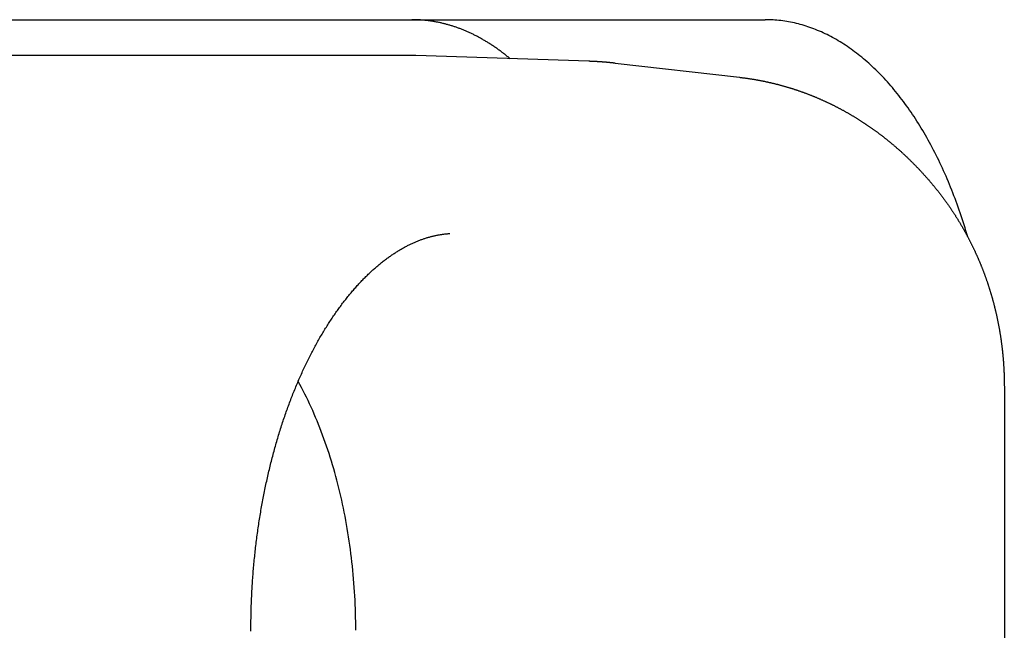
# Model space of a CAD drawing. Extents: x 987 to 2641, y 1244 to 2490.
# Tile 133 of 138: x 2582 to 2596, y 2087 to 2095. Entities that reach past the tile are written whole.
import ezdxf

# ---------------------------------------------------------------- set-up
doc = ezdxf.new("R2010")
doc.units = 0
doc.layers.add('KF_GRAVIS_8_REAR', color=7, linetype='CONTINUOUS')

# ---------------------------------------------------------------- blocks, each defined once
blk = doc.blocks.new('KF_GRAVIS_8_REAR')
at = {"layer": 'KF_GRAVIS_8_REAR'}
for p, q in [((59.17511, -50.5), (72.71031, -50.5)), ((72.71031, -50.5), (78.61561, -50.5)), ((73.70168, -51), (57.29782, -51)), ((76.16399, -51.07931), (73.75525, -51.00087)), ((76.52949, -51.10599), (78.25869, -51.30256)), ((81.94139, -55.61682), (81.94139, -62.38318))]:
    blk.add_line(p, q, dxfattribs=at)
for points in [[(75.0682, -51.0436, 0), (75.0582, -51.0353, 0), (75.0483, -51.027, 0), (75.0383, -51.0188, 0), (75.0282, -51.0107, 0), (75.0182, -51.0026, 0), (75.0082, -50.9946, 0), (74.9981, -50.9867, 0), (74.988, -50.9788, 0), (74.9779, -50.9709, 0), (74.9678, -50.9632, 0), (74.9577, -50.9555, 0), (74.9475, -50.9478, 0), (74.9374, -50.9402, 0), (74.9272, -50.9327, 0), (74.917, -50.9253, 0), (74.9068, -50.9179, 0), (74.8966, -50.9105, 0), (74.8864, -50.9033, 0), (74.8761, -50.896, 0), (74.8659, -50.8889, 0), (74.8556, -50.8818, 0), (74.8453, -50.8748, 0), (74.835, -50.8678, 0), (74.8247, -50.8609, 0), (74.8143, -50.8541, 0), (74.804, -50.8473, 0), (74.7936, -50.8406, 0), (74.7833, -50.834, 0), (74.7729, -50.8274, 0), (74.7625, -50.8209, 0), (74.7521, -50.8144, 0), (74.7416, -50.808, 0), (74.7312, -50.8017, 0), (74.7208, -50.7955, 0), (74.7103, -50.7893, 0), (74.6998, -50.7831, 0), (74.6893, -50.7771, 0), (74.6788, -50.7711, 0), (74.6683, -50.7651, 0), (74.6578, -50.7592, 0), (74.6473, -50.7534, 0), (74.6367, -50.7477, 0), (74.6262, -50.742, 0), (74.6156, -50.7364, 0), (74.605, -50.7308, 0), (74.5944, -50.7253, 0), (74.5838, -50.7199, 0), (74.5732, -50.7145, 0), (74.5626, -50.7092, 0), (74.5519, -50.704, 0), (74.5413, -50.6988, 0), (74.5306, -50.6937, 0), (74.52, -50.6887, 0), (74.5093, -50.6837, 0), (74.4986, -50.6788, 0), (74.4879, -50.674, 0), (74.4772, -50.6692, 0), (74.4665, -50.6645, 0), (74.4558, -50.6599, 0), (74.445, -50.6553, 0), (74.4343, -50.6508, 0), (74.4235, -50.6463, 0), (74.4128, -50.6419, 0), (74.402, -50.6376, 0), (74.3912, -50.6334, 0), (74.3804, -50.6292, 0), (74.3696, -50.6251, 0), (74.3588, -50.621, 0), (74.348, -50.617, 0), (74.3372, -50.6131, 0), (74.3264, -50.6093, 0), (74.3156, -50.6055, 0), (74.3047, -50.6018, 0), (74.2939, -50.5981, 0), (74.283, -50.5945, 0), (74.2721, -50.591, 0), (74.2613, -50.5875, 0), (74.2504, -50.5841, 0), (74.2395, -50.5808, 0), (74.2286, -50.5776, 0), (74.2177, -50.5744, 0), (74.2068, -50.5712, 0), (74.1959, -50.5682, 0), (74.185, -50.5652, 0), (74.1741, -50.5623, 0), (74.1631, -50.5594, 0), (74.1522, -50.5566, 0), (74.1413, -50.5539, 0), (74.1303, -50.5512, 0), (74.1194, -50.5487, 0), (74.1084, -50.5461, 0), (74.0975, -50.5437, 0), (74.0865, -50.5413, 0), (74.0755, -50.539, 0), (74.0645, -50.5367, 0), (74.0536, -50.5345, 0), (74.0426, -50.5324, 0), (74.0316, -50.5303, 0), (74.0206, -50.5284, 0), (74.0096, -50.5264, 0), (73.9986, -50.5246, 0), (73.9876, -50.5228, 0), (73.9766, -50.5211, 0), (73.9656, -50.5194, 0), (73.9546, -50.5178, 0), (73.9436, -50.5163, 0), (73.9325, -50.5149, 0), (73.9215, -50.5135, 0), (73.9105, -50.5122, 0), (73.8995, -50.5109, 0), (73.8884, -50.5097, 0), (73.8774, -50.5086, 0), (73.8664, -50.5076, 0), (73.8553, -50.5066, 0), (73.8443, -50.5057, 0), (73.8333, -50.5049, 0), (73.8222, -50.5041, 0), (73.8112, -50.5034, 0), (73.8001, -50.5027, 0), (73.7891, -50.5022, 0), (73.778, -50.5017, 0), (73.767, -50.5012, 0), (73.7559, -50.5008, 0), (73.7449, -50.5005, 0), (73.7338, -50.5003, 0), (73.7228, -50.5001, 0), (73.7117, -50.5, 0), (73.7007, -50.5, 0)], [(81.4323, -53.5233, 0), (81.42, -53.481, 0), (81.4074, -53.439, 0), (81.3946, -53.3971, 0), (81.3817, -53.3554, 0), (81.3685, -53.3139, 0), (81.3551, -53.2726, 0), (81.3415, -53.2316, 0), (81.3277, -53.1907, 0), (81.3137, -53.15, 0), (81.2995, -53.1096, 0), (81.2851, -53.0693, 0), (81.2705, -53.0293, 0), (81.2557, -52.9895, 0), (81.2408, -52.9499, 0), (81.2256, -52.9106, 0), (81.2102, -52.8715, 0), (81.1946, -52.8326, 0), (81.1789, -52.7939, 0), (81.1629, -52.7555, 0), (81.1468, -52.7173, 0), (81.1304, -52.6794, 0), (81.1139, -52.6417, 0), (81.0972, -52.6043, 0), (81.0803, -52.5671, 0), (81.0633, -52.5302, 0), (81.046, -52.4935, 0), (81.0286, -52.4571, 0), (81.011, -52.421, 0), (80.9932, -52.3851, 0), (80.9752, -52.3495, 0), (80.9571, -52.3142, 0), (80.9388, -52.2791, 0), (80.9203, -52.2443, 0), (80.9016, -52.2098, 0), (80.8828, -52.1756, 0), (80.8638, -52.1416, 0), (80.8446, -52.108, 0), (80.8253, -52.0746, 0), (80.8058, -52.0416, 0), (80.7861, -52.0088, 0), (80.7663, -51.9763, 0), (80.7463, -51.9441, 0), (80.7262, -51.9122, 0), (80.7059, -51.8807, 0), (80.6855, -51.8494, 0), (80.6649, -51.8184, 0), (80.6441, -51.7878, 0), (80.6232, -51.7574, 0), (80.6021, -51.7274, 0), (80.5809, -51.6977, 0), (80.5596, -51.6683, 0), (80.5381, -51.6393, 0), (80.5164, -51.6105, 0), (80.4947, -51.5821, 0), (80.4727, -51.554, 0), (80.4507, -51.5263, 0), (80.4285, -51.4989, 0), (80.4062, -51.4718, 0), (80.3837, -51.445, 0), (80.3611, -51.4186, 0), (80.3384, -51.3926, 0), (80.3155, -51.3668, 0), (80.2926, -51.3414, 0), (80.2695, -51.3164, 0), (80.2462, -51.2917, 0), (80.2229, -51.2674, 0), (80.1994, -51.2434, 0), (80.1758, -51.2198, 0), (80.1521, -51.1965, 0), (80.1283, -51.1736, 0), (80.1044, -51.151, 0), (80.0804, -51.1288, 0), (80.0562, -51.107, 0), (80.032, -51.0855, 0), (80.0076, -51.0644, 0), (79.9832, -51.0436, 0), (79.9586, -51.0233, 0), (79.9339, -51.0033, 0), (79.9092, -50.9836, 0), (79.8843, -50.9644, 0), (79.8594, -50.9455, 0), (79.8343, -50.927, 0), (79.8092, -50.9089, 0), (79.784, -50.8911, 0), (79.7586, -50.8737, 0), (79.7332, -50.8567, 0), (79.7078, -50.8401, 0), (79.6822, -50.8239, 0), (79.6566, -50.8081, 0), (79.6309, -50.7926, 0), (79.6051, -50.7775, 0), (79.5792, -50.7629, 0), (79.5533, -50.7486, 0), (79.5273, -50.7347, 0), (79.5012, -50.7212, 0), (79.475, -50.708, 0), (79.4488, -50.6953, 0), (79.4226, -50.683, 0), (79.3962, -50.6711, 0), (79.3699, -50.6595, 0), (79.3434, -50.6484, 0), (79.3169, -50.6376, 0), (79.2904, -50.6273, 0), (79.2638, -50.6173, 0), (79.2371, -50.6078, 0), (79.2105, -50.5987, 0), (79.1837, -50.5899, 0), (79.1569, -50.5816, 0), (79.1301, -50.5736, 0), (79.1033, -50.5661, 0), (79.0764, -50.559, 0), (79.0494, -50.5523, 0), (79.0225, -50.5459, 0), (78.9955, -50.54, 0), (78.9685, -50.5345, 0), (78.9414, -50.5294, 0), (78.9144, -50.5247, 0), (78.8873, -50.5204, 0), (78.8602, -50.5166, 0), (78.833, -50.5131, 0), (78.8059, -50.51, 0), (78.7787, -50.5074, 0), (78.7516, -50.5051, 0), (78.7244, -50.5033, 0), (78.6972, -50.5018, 0), (78.67, -50.5008, 0), (78.6428, -50.5002, 0), (78.6156, -50.5, 0)], [(73.7553, -51.0009, 0), (73.7548, -51.0009, 0), (73.7544, -51.0008, 0), (73.754, -51.0008, 0), (73.7536, -51.0008, 0), (73.7532, -51.0008, 0), (73.7527, -51.0008, 0), (73.7523, -51.0008, 0), (73.7519, -51.0008, 0), (73.7515, -51.0008, 0), (73.7511, -51.0007, 0), (73.7507, -51.0007, 0), (73.7502, -51.0007, 0), (73.7498, -51.0007, 0), (73.7494, -51.0007, 0), (73.749, -51.0007, 0), (73.7486, -51.0007, 0), (73.7481, -51.0007, 0), (73.7477, -51.0006, 0), (73.7473, -51.0006, 0), (73.7469, -51.0006, 0), (73.7465, -51.0006, 0), (73.746, -51.0006, 0), (73.7456, -51.0006, 0), (73.7452, -51.0006, 0), (73.7448, -51.0006, 0), (73.7444, -51.0006, 0), (73.744, -51.0005, 0), (73.7435, -51.0005, 0), (73.7431, -51.0005, 0), (73.7427, -51.0005, 0), (73.7423, -51.0005, 0), (73.7419, -51.0005, 0), (73.7414, -51.0005, 0), (73.741, -51.0005, 0), (73.7406, -51.0005, 0), (73.7402, -51.0005, 0), (73.7398, -51.0004, 0), (73.7394, -51.0004, 0), (73.7389, -51.0004, 0), (73.7385, -51.0004, 0), (73.7381, -51.0004, 0), (73.7377, -51.0004, 0), (73.7373, -51.0004, 0), (73.7368, -51.0004, 0), (73.7364, -51.0004, 0), (73.736, -51.0004, 0), (73.7356, -51.0003, 0), (73.7352, -51.0003, 0), (73.7347, -51.0003, 0), (73.7343, -51.0003, 0), (73.7339, -51.0003, 0), (73.7335, -51.0003, 0), (73.7331, -51.0003, 0), (73.7327, -51.0003, 0), (73.7322, -51.0003, 0), (73.7318, -51.0003, 0), (73.7314, -51.0003, 0), (73.731, -51.0003, 0), (73.7306, -51.0003, 0), (73.7301, -51.0002, 0), (73.7297, -51.0002, 0), (73.7293, -51.0002, 0), (73.7289, -51.0002, 0), (73.7285, -51.0002, 0), (73.728, -51.0002, 0), (73.7276, -51.0002, 0), (73.7272, -51.0002, 0), (73.7268, -51.0002, 0), (73.7264, -51.0002, 0), (73.726, -51.0002, 0), (73.7255, -51.0002, 0), (73.7251, -51.0002, 0), (73.7247, -51.0002, 0), (73.7243, -51.0002, 0), (73.7239, -51.0001, 0), (73.7234, -51.0001, 0), (73.723, -51.0001, 0), (73.7226, -51.0001, 0), (73.7222, -51.0001, 0), (73.7218, -51.0001, 0), (73.7214, -51.0001, 0), (73.7209, -51.0001, 0), (73.7205, -51.0001, 0), (73.7201, -51.0001, 0), (73.7197, -51.0001, 0), (73.7193, -51.0001, 0), (73.7188, -51.0001, 0), (73.7184, -51.0001, 0), (73.718, -51.0001, 0), (73.7176, -51.0001, 0), (73.7172, -51.0001, 0), (73.7167, -51.0001, 0), (73.7163, -51.0001, 0), (73.7159, -51.0001, 0), (73.7155, -51.0001, 0), (73.7151, -51.0001, 0), (73.7147, -51.0001, 0), (73.7142, -51, 0), (73.7138, -51, 0), (73.7134, -51, 0), (73.713, -51, 0), (73.7126, -51, 0), (73.7121, -51, 0), (73.7117, -51, 0), (73.7113, -51, 0), (73.7109, -51, 0), (73.7105, -51, 0), (73.7101, -51, 0), (73.7096, -51, 0), (73.7092, -51, 0), (73.7088, -51, 0), (73.7084, -51, 0), (73.708, -51, 0), (73.7075, -51, 0), (73.7071, -51, 0), (73.7067, -51, 0), (73.7063, -51, 0), (73.7059, -51, 0), (73.7054, -51, 0), (73.705, -51, 0), (73.7046, -51, 0), (73.7042, -51, 0), (73.7038, -51, 0), (73.7034, -51, 0), (73.7029, -51, 0), (73.7025, -51, 0), (73.7021, -51, 0), (73.7017, -51, 0)], [(76.5295, -51.106, 0), (76.5266, -51.1057, 0), (76.5238, -51.1053, 0), (76.521, -51.105, 0), (76.5181, -51.1047, 0), (76.5153, -51.1044, 0), (76.5124, -51.1041, 0), (76.5096, -51.1038, 0), (76.5067, -51.1035, 0), (76.5039, -51.1032, 0), (76.501, -51.1028, 0), (76.4982, -51.1025, 0), (76.4953, -51.1022, 0), (76.4925, -51.1019, 0), (76.4896, -51.1016, 0), (76.4868, -51.1013, 0), (76.4839, -51.101, 0), (76.4811, -51.1008, 0), (76.4782, -51.1005, 0), (76.4754, -51.1002, 0), (76.4725, -51.0999, 0), (76.4697, -51.0996, 0), (76.4668, -51.0993, 0), (76.464, -51.099, 0), (76.4611, -51.0987, 0), (76.4583, -51.0985, 0), (76.4554, -51.0982, 0), (76.4526, -51.0979, 0), (76.4497, -51.0976, 0), (76.4469, -51.0974, 0), (76.444, -51.0971, 0), (76.4412, -51.0968, 0), (76.4383, -51.0966, 0), (76.4355, -51.0963, 0), (76.4326, -51.096, 0), (76.4298, -51.0958, 0), (76.4269, -51.0955, 0), (76.4241, -51.0953, 0), (76.4212, -51.095, 0), (76.4184, -51.0947, 0), (76.4155, -51.0945, 0), (76.4127, -51.0942, 0), (76.4098, -51.094, 0), (76.4069, -51.0937, 0), (76.4041, -51.0935, 0), (76.4012, -51.0933, 0), (76.3984, -51.093, 0), (76.3955, -51.0928, 0), (76.3927, -51.0925, 0), (76.3898, -51.0923, 0), (76.387, -51.0921, 0), (76.3841, -51.0918, 0), (76.3813, -51.0916, 0), (76.3784, -51.0914, 0), (76.3756, -51.0911, 0), (76.3727, -51.0909, 0), (76.3698, -51.0907, 0), (76.367, -51.0905, 0), (76.3641, -51.0902, 0), (76.3613, -51.09, 0), (76.3584, -51.0898, 0), (76.3556, -51.0896, 0), (76.3527, -51.0894, 0), (76.3499, -51.0892, 0), (76.347, -51.089, 0), (76.3441, -51.0888, 0), (76.3413, -51.0886, 0), (76.3384, -51.0883, 0), (76.3356, -51.0881, 0), (76.3327, -51.0879, 0), (76.3299, -51.0877, 0), (76.327, -51.0876, 0), (76.3241, -51.0874, 0), (76.3213, -51.0872, 0), (76.3184, -51.087, 0), (76.3156, -51.0868, 0), (76.3127, -51.0866, 0), (76.3099, -51.0864, 0), (76.307, -51.0862, 0), (76.3041, -51.086, 0), (76.3013, -51.0859, 0), (76.2984, -51.0857, 0), (76.2956, -51.0855, 0), (76.2927, -51.0853, 0), (76.2898, -51.0852, 0), (76.287, -51.085, 0), (76.2841, -51.0848, 0), (76.2813, -51.0846, 0), (76.2784, -51.0845, 0), (76.2756, -51.0843, 0), (76.2727, -51.0842, 0), (76.2698, -51.084, 0), (76.267, -51.0838, 0), (76.2641, -51.0837, 0), (76.2613, -51.0835, 0), (76.2584, -51.0834, 0), (76.2555, -51.0832, 0), (76.2527, -51.0831, 0), (76.2498, -51.0829, 0), (76.247, -51.0828, 0), (76.2441, -51.0826, 0), (76.2412, -51.0825, 0), (76.2384, -51.0823, 0), (76.2355, -51.0822, 0), (76.2327, -51.0821, 0), (76.2298, -51.0819, 0), (76.2269, -51.0818, 0), (76.2241, -51.0817, 0), (76.2212, -51.0815, 0), (76.2184, -51.0814, 0), (76.2155, -51.0813, 0), (76.2126, -51.0812, 0), (76.2098, -51.081, 0), (76.2069, -51.0809, 0), (76.2041, -51.0808, 0), (76.2012, -51.0807, 0), (76.1983, -51.0806, 0), (76.1955, -51.0804, 0), (76.1926, -51.0803, 0), (76.1897, -51.0802, 0), (76.1869, -51.0801, 0), (76.184, -51.08, 0), (76.1812, -51.0799, 0), (76.1783, -51.0798, 0), (76.1754, -51.0797, 0), (76.1726, -51.0796, 0), (76.1697, -51.0795, 0), (76.1668, -51.0794, 0), (76.164, -51.0793, 0)], [(78.2587, -51.3026, 0), (78.267, -51.3035, 0), (78.2753, -51.3045, 0), (78.2836, -51.3055, 0), (78.2919, -51.3065, 0), (78.3002, -51.3075, 0), (78.3085, -51.3086, 0), (78.3168, -51.3096, 0), (78.3251, -51.3107, 0), (78.3334, -51.3118, 0), (78.3417, -51.3129, 0), (78.3499, -51.314, 0), (78.3582, -51.3152, 0), (78.3665, -51.3164, 0), (78.3748, -51.3176, 0), (78.383, -51.3188, 0), (78.3913, -51.32, 0), (78.3996, -51.3212, 0), (78.4078, -51.3225, 0), (78.4161, -51.3238, 0), (78.4244, -51.3251, 0), (78.4326, -51.3264, 0), (78.4409, -51.3277, 0), (78.4491, -51.3291, 0), (78.4574, -51.3304, 0), (78.4656, -51.3318, 0), (78.4738, -51.3332, 0), (78.4821, -51.3346, 0), (78.4903, -51.3361, 0), (78.4986, -51.3375, 0), (78.5068, -51.339, 0), (78.515, -51.3405, 0), (78.5232, -51.342, 0), (78.5314, -51.3435, 0), (78.5397, -51.3451, 0), (78.5479, -51.3467, 0), (78.5561, -51.3482, 0), (78.5643, -51.3498, 0), (78.5725, -51.3515, 0), (78.5807, -51.3531, 0), (78.5889, -51.3547, 0), (78.5971, -51.3564, 0), (78.6052, -51.3581, 0), (78.6134, -51.3598, 0), (78.6216, -51.3615, 0), (78.6298, -51.3633, 0), (78.638, -51.365, 0), (78.6461, -51.3668, 0), (78.6543, -51.3686, 0), (78.6624, -51.3704, 0), (78.6706, -51.3723, 0), (78.6787, -51.3741, 0), (78.6869, -51.376, 0), (78.695, -51.3778, 0), (78.7032, -51.3797, 0), (78.7113, -51.3817, 0), (78.7194, -51.3836, 0), (78.7276, -51.3856, 0), (78.7357, -51.3875, 0), (78.7438, -51.3895, 0), (78.7519, -51.3915, 0), (78.76, -51.3935, 0), (78.7681, -51.3956, 0), (78.7762, -51.3976, 0), (78.7843, -51.3997, 0), (78.7924, -51.4018, 0), (78.8005, -51.4039, 0), (78.8086, -51.406, 0), (78.8166, -51.4082, 0), (78.8247, -51.4103, 0), (78.8328, -51.4125, 0), (78.8408, -51.4147, 0), (78.8489, -51.4169, 0), (78.857, -51.4192, 0), (78.865, -51.4214, 0), (78.873, -51.4237, 0), (78.8811, -51.426, 0), (78.8891, -51.4283, 0), (78.8971, -51.4306, 0), (78.9052, -51.4329, 0), (78.9132, -51.4353, 0), (78.9212, -51.4376, 0), (78.9292, -51.44, 0), (78.9372, -51.4424, 0), (78.9452, -51.4449, 0), (78.9532, -51.4473, 0), (78.9612, -51.4497, 0), (78.9691, -51.4522, 0), (78.9771, -51.4547, 0), (78.9851, -51.4572, 0), (78.9931, -51.4597, 0), (79.001, -51.4623, 0), (79.009, -51.4648, 0), (79.0169, -51.4674, 0), (79.0249, -51.47, 0), (79.0328, -51.4726, 0), (79.0407, -51.4752, 0), (79.0486, -51.4779, 0), (79.0566, -51.4805, 0), (79.0645, -51.4832, 0), (79.0724, -51.4859, 0), (79.0803, -51.4886, 0), (79.0882, -51.4913, 0), (79.0961, -51.4941, 0), (79.1039, -51.4968, 0), (79.1118, -51.4996, 0), (79.1197, -51.5024, 0), (79.1276, -51.5052, 0), (79.1354, -51.508, 0), (79.1433, -51.5109, 0), (79.1511, -51.5137, 0), (79.159, -51.5166, 0), (79.1668, -51.5195, 0), (79.1746, -51.5224, 0), (79.1824, -51.5253, 0), (79.1903, -51.5283, 0), (79.1981, -51.5312, 0), (79.2059, -51.5342, 0), (79.2137, -51.5372, 0), (79.2214, -51.5402, 0), (79.2292, -51.5432, 0), (79.237, -51.5463, 0), (79.2448, -51.5493, 0), (79.2525, -51.5524, 0), (79.2603, -51.5555, 0), (79.2681, -51.5586, 0), (79.2758, -51.5617, 0), (79.2835, -51.5649, 0), (79.2913, -51.568, 0), (79.299, -51.5712, 0), (79.3067, -51.5744, 0), (79.3144, -51.5776, 0), (79.3221, -51.5808, 0), (79.3298, -51.584, 0), (79.3375, -51.5873, 0), (79.3452, -51.5905, 0), (79.3529, -51.5938, 0), (79.3605, -51.5971, 0), (79.3682, -51.6004, 0), (79.3758, -51.6038, 0), (79.3835, -51.6071, 0), (79.3911, -51.6105, 0), (79.3988, -51.6139, 0), (79.4064, -51.6173, 0), (79.414, -51.6207, 0), (79.4216, -51.6241, 0), (79.4292, -51.6275, 0), (79.4368, -51.631, 0), (79.4444, -51.6345, 0), (79.452, -51.638, 0), (79.4596, -51.6415, 0), (79.4671, -51.645, 0), (79.4747, -51.6485, 0), (79.4823, -51.6521, 0), (79.4898, -51.6557, 0), (79.4973, -51.6592, 0), (79.5049, -51.6628, 0), (79.5124, -51.6665, 0), (79.5199, -51.6701, 0), (79.5274, -51.6737, 0), (79.5349, -51.6774, 0), (79.5424, -51.6811, 0), (79.5499, -51.6848, 0), (79.5574, -51.6885, 0), (79.5648, -51.6922, 0), (79.5723, -51.6959, 0), (79.5797, -51.6997, 0), (79.5872, -51.7035, 0), (79.5946, -51.7073, 0), (79.6021, -51.7111, 0), (79.6095, -51.7149, 0), (79.6169, -51.7187, 0), (79.6243, -51.7225, 0), (79.6317, -51.7264, 0), (79.6391, -51.7303, 0), (79.6465, -51.7342, 0), (79.6538, -51.7381, 0), (79.6612, -51.742, 0), (79.6686, -51.7459, 0), (79.6759, -51.7499, 0), (79.6832, -51.7539, 0), (79.6906, -51.7578, 0), (79.6979, -51.7618, 0), (79.7052, -51.7659, 0), (79.7125, -51.7699, 0), (79.7198, -51.7739, 0), (79.7271, -51.778, 0), (79.7344, -51.7821, 0), (79.7417, -51.7861, 0), (79.7489, -51.7902, 0), (79.7562, -51.7944, 0), (79.7634, -51.7985, 0), (79.7707, -51.8026, 0), (79.7779, -51.8068, 0), (79.7851, -51.811, 0), (79.7924, -51.8152, 0), (79.7996, -51.8194, 0), (79.8068, -51.8236, 0), (79.8139, -51.8278, 0), (79.8211, -51.8321, 0), (79.8283, -51.8363, 0), (79.8355, -51.8406, 0), (79.8426, -51.8449, 0), (79.8498, -51.8492, 0), (79.8569, -51.8535, 0), (79.864, -51.8579, 0), (79.8711, -51.8622, 0), (79.8783, -51.8666, 0), (79.8854, -51.871, 0), (79.8925, -51.8754, 0), (79.8995, -51.8798, 0), (79.9066, -51.8842, 0), (79.9137, -51.8886, 0), (79.9207, -51.8931, 0), (79.9278, -51.8975, 0), (79.9348, -51.902, 0), (79.9419, -51.9065, 0), (79.9489, -51.911, 0), (79.9559, -51.9155, 0), (79.9629, -51.9201, 0), (79.9699, -51.9246, 0), (79.9769, -51.9292, 0), (79.9838, -51.9337, 0), (79.9908, -51.9383, 0), (79.9978, -51.9429, 0), (80.0047, -51.9476, 0), (80.0117, -51.9522, 0), (80.0186, -51.9568, 0), (80.0255, -51.9615, 0), (80.0324, -51.9662, 0), (80.0393, -51.9708, 0), (80.0462, -51.9755, 0), (80.0531, -51.9803, 0), (80.06, -51.985, 0), (80.0668, -51.9897, 0), (80.0737, -51.9945, 0), (80.0805, -51.9993, 0), (80.0874, -52.004, 0), (80.0942, -52.0088, 0), (80.101, -52.0136, 0), (80.1078, -52.0185, 0), (80.1146, -52.0233, 0), (80.1214, -52.0281, 0), (80.1282, -52.033, 0), (80.1349, -52.0379, 0), (80.1417, -52.0428, 0), (80.1484, -52.0477, 0), (80.1552, -52.0526, 0), (80.1619, -52.0575, 0), (80.1686, -52.0625, 0), (80.1753, -52.0674, 0), (80.182, -52.0724, 0), (80.1887, -52.0774, 0), (80.1954, -52.0824, 0), (80.2021, -52.0874, 0), (80.2088, -52.0924, 0), (80.2154, -52.0974, 0), (80.222, -52.1025, 0), (80.2287, -52.1075, 0), (80.2353, -52.1126, 0), (80.2419, -52.1177, 0), (80.2485, -52.1228, 0), (80.2551, -52.1279, 0), (80.2617, -52.133, 0), (80.2683, -52.1382, 0), (80.2748, -52.1433, 0), (80.2814, -52.1485, 0), (80.2879, -52.1537, 0), (80.2945, -52.1589, 0), (80.301, -52.1641, 0), (80.3075, -52.1693, 0), (80.314, -52.1745, 0), (80.3205, -52.1797, 0), (80.327, -52.185, 0), (80.3334, -52.1903, 0), (80.3399, -52.1955, 0), (80.3464, -52.2008, 0), (80.3528, -52.2061, 0), (80.3592, -52.2114, 0), (80.3657, -52.2168, 0), (80.3721, -52.2221, 0), (80.3785, -52.2275, 0), (80.3849, -52.2328, 0), (80.3912, -52.2382, 0), (80.3976, -52.2436, 0), (80.404, -52.249, 0), (80.4103, -52.2544, 0), (80.4167, -52.2598, 0), (80.423, -52.2653, 0), (80.4293, -52.2707, 0), (80.4356, -52.2762, 0), (80.4419, -52.2817, 0), (80.4482, -52.2872, 0), (80.4545, -52.2927, 0), (80.4608, -52.2982, 0), (80.467, -52.3037, 0), (80.4733, -52.3092, 0), (80.4795, -52.3148, 0), (80.4857, -52.3203, 0), (80.4919, -52.3259, 0), (80.4981, -52.3315, 0), (80.5043, -52.3371, 0), (80.5105, -52.3427, 0), (80.5167, -52.3483, 0), (80.5229, -52.3539, 0), (80.529, -52.3596, 0), (80.5351, -52.3652, 0), (80.5413, -52.3709, 0), (80.5474, -52.3766, 0), (80.5535, -52.3823, 0), (80.5596, -52.388, 0), (80.5657, -52.3937, 0), (80.5718, -52.3994, 0), (80.5778, -52.4051, 0), (80.5839, -52.4109, 0), (80.5899, -52.4166, 0), (80.596, -52.4224, 0), (80.602, -52.4282, 0), (80.608, -52.434, 0), (80.614, -52.4398, 0), (80.62, -52.4456, 0), (80.626, -52.4514, 0), (80.632, -52.4572, 0), (80.6379, -52.4631, 0), (80.6439, -52.469, 0), (80.6498, -52.4748, 0), (80.6557, -52.4807, 0), (80.6616, -52.4866, 0), (80.6675, -52.4925, 0), (80.6734, -52.4984, 0), (80.6793, -52.5044, 0), (80.6852, -52.5103, 0), (80.6911, -52.5162, 0), (80.6969, -52.5222, 0), (80.7027, -52.5282, 0), (80.7086, -52.5342, 0), (80.7144, -52.5401, 0), (80.7202, -52.5461, 0), (80.726, -52.5522, 0), (80.7318, -52.5582, 0), (80.7376, -52.5642, 0), (80.7433, -52.5703, 0), (80.7491, -52.5763, 0), (80.7548, -52.5824, 0), (80.7605, -52.5885, 0), (80.7663, -52.5946, 0), (80.772, -52.6007, 0), (80.7777, -52.6068, 0), (80.7833, -52.6129, 0), (80.789, -52.619, 0), (80.7947, -52.6252, 0), (80.8003, -52.6313, 0), (80.806, -52.6375, 0), (80.8116, -52.6437, 0), (80.8172, -52.6499, 0), (80.8228, -52.656, 0), (80.8284, -52.6623, 0), (80.834, -52.6685, 0), (80.8396, -52.6747, 0), (80.8452, -52.6809, 0), (80.8507, -52.6872, 0), (80.8563, -52.6934, 0), (80.8618, -52.6997, 0), (80.8673, -52.706, 0), (80.8728, -52.7123, 0), (80.8783, -52.7186, 0), (80.8838, -52.7249, 0), (80.8893, -52.7312, 0), (80.8947, -52.7375, 0), (80.9002, -52.7439, 0), (80.9056, -52.7502, 0), (80.911, -52.7566, 0), (80.9165, -52.7629, 0), (80.9219, -52.7693, 0), (80.9273, -52.7757, 0), (80.9326, -52.7821, 0), (80.938, -52.7885, 0), (80.9434, -52.7949, 0), (80.9487, -52.8014, 0), (80.9541, -52.8078, 0), (80.9594, -52.8143, 0), (80.9647, -52.8207, 0), (80.97, -52.8272, 0), (80.9753, -52.8337, 0)], [(80.9753, -52.8337, 0), (80.9802, -52.8397, 0), (80.9852, -52.8458, 0), (80.9901, -52.8519, 0), (80.995, -52.858, 0), (80.9999, -52.8641, 0), (81.0048, -52.8703, 0), (81.0097, -52.8764, 0), (81.0146, -52.8825, 0), (81.0194, -52.8887, 0), (81.0243, -52.8949, 0), (81.0291, -52.901, 0), (81.0339, -52.9072, 0), (81.0387, -52.9134, 0), (81.0435, -52.9196, 0), (81.0483, -52.9258, 0), (81.0531, -52.932, 0), (81.0578, -52.9382, 0), (81.0626, -52.9445, 0), (81.0673, -52.9507, 0), (81.0721, -52.957, 0), (81.0768, -52.9632, 0), (81.0815, -52.9695, 0), (81.0862, -52.9758, 0), (81.0909, -52.9821, 0), (81.0955, -52.9884, 0), (81.1002, -52.9947, 0), (81.1048, -53.001, 0), (81.1095, -53.0073, 0), (81.1141, -53.0136, 0), (81.1187, -53.02, 0), (81.1233, -53.0263, 0), (81.1279, -53.0327, 0), (81.1325, -53.039, 0), (81.137, -53.0454, 0), (81.1416, -53.0518, 0), (81.1461, -53.0582, 0), (81.1506, -53.0646, 0), (81.1552, -53.071, 0), (81.1597, -53.0774, 0), (81.1641, -53.0838, 0), (81.1686, -53.0903, 0), (81.1731, -53.0967, 0), (81.1776, -53.1032, 0), (81.182, -53.1096, 0), (81.1864, -53.1161, 0), (81.1908, -53.1226, 0), (81.1952, -53.129, 0), (81.1996, -53.1355, 0), (81.204, -53.142, 0), (81.2084, -53.1485, 0), (81.2128, -53.155, 0), (81.2171, -53.1616, 0), (81.2214, -53.1681, 0), (81.2258, -53.1746, 0), (81.2301, -53.1812, 0), (81.2344, -53.1877, 0), (81.2386, -53.1943, 0), (81.2429, -53.2009, 0), (81.2472, -53.2075, 0), (81.2514, -53.214, 0), (81.2557, -53.2206, 0), (81.2599, -53.2272, 0), (81.2641, -53.2339, 0), (81.2683, -53.2405, 0), (81.2725, -53.2471, 0), (81.2767, -53.2537, 0), (81.2808, -53.2604, 0), (81.285, -53.267, 0), (81.2891, -53.2737, 0), (81.2932, -53.2803, 0), (81.2973, -53.287, 0), (81.3014, -53.2937, 0), (81.3055, -53.3004, 0), (81.3096, -53.3071, 0), (81.3137, -53.3138, 0), (81.3177, -53.3205, 0), (81.3218, -53.3272, 0), (81.3258, -53.3339, 0), (81.3298, -53.3407, 0), (81.3338, -53.3474, 0), (81.3378, -53.3542, 0), (81.3418, -53.3609, 0), (81.3457, -53.3677, 0), (81.3497, -53.3745, 0), (81.3536, -53.3812, 0), (81.3575, -53.388, 0), (81.3614, -53.3948, 0), (81.3653, -53.4016, 0), (81.3692, -53.4084, 0), (81.3731, -53.4152, 0), (81.377, -53.4221, 0), (81.3808, -53.4289, 0), (81.3846, -53.4357, 0), (81.3885, -53.4426, 0), (81.3923, -53.4494, 0), (81.3961, -53.4563, 0), (81.3999, -53.4631, 0), (81.4036, -53.47, 0), (81.4074, -53.4769, 0), (81.4111, -53.4838, 0), (81.4149, -53.4907, 0), (81.4186, -53.4976, 0), (81.4223, -53.5045, 0), (81.426, -53.5114, 0), (81.4297, -53.5183, 0), (81.4334, -53.5252, 0), (81.437, -53.5322, 0), (81.4407, -53.5391, 0), (81.4443, -53.546, 0), (81.4479, -53.553, 0), (81.4515, -53.56, 0), (81.4551, -53.5669, 0), (81.4587, -53.5739, 0), (81.4623, -53.5809, 0), (81.4658, -53.5879, 0), (81.4693, -53.5948, 0), (81.4729, -53.6018, 0), (81.4764, -53.6089, 0), (81.4799, -53.6159, 0), (81.4834, -53.6229, 0), (81.4869, -53.6299, 0), (81.4903, -53.6369, 0), (81.4938, -53.644, 0), (81.4972, -53.651, 0), (81.5006, -53.6581, 0), (81.5041, -53.6651, 0), (81.5075, -53.6722, 0), (81.5108, -53.6793, 0), (81.5142, -53.6863, 0), (81.5176, -53.6934, 0), (81.5209, -53.7005, 0), (81.5243, -53.7076, 0), (81.5276, -53.7147, 0), (81.5309, -53.7218, 0), (81.5342, -53.7289, 0), (81.5375, -53.736, 0), (81.5407, -53.7432, 0), (81.544, -53.7503, 0), (81.5472, -53.7574, 0), (81.5505, -53.7646, 0), (81.5537, -53.7717, 0), (81.5569, -53.7789, 0), (81.5601, -53.786, 0), (81.5633, -53.7932, 0), (81.5664, -53.8004, 0), (81.5696, -53.8075, 0), (81.5727, -53.8147, 0), (81.5759, -53.8219, 0), (81.579, -53.8291, 0), (81.5821, -53.8363, 0), (81.5852, -53.8435, 0), (81.5882, -53.8507, 0), (81.5913, -53.8579, 0), (81.5943, -53.8652, 0), (81.5974, -53.8724, 0), (81.6004, -53.8796, 0), (81.6034, -53.8869, 0), (81.6064, -53.8941, 0), (81.6094, -53.9014, 0), (81.6123, -53.9086, 0), (81.6153, -53.9159, 0), (81.6182, -53.9232, 0), (81.6212, -53.9304, 0), (81.6241, -53.9377, 0), (81.627, -53.945, 0), (81.6299, -53.9523, 0), (81.6327, -53.9596, 0), (81.6356, -53.9669, 0), (81.6385, -53.9742, 0), (81.6413, -53.9815, 0), (81.6441, -53.9888, 0), (81.6469, -53.9961, 0), (81.6497, -54.0034, 0), (81.6525, -54.0108, 0), (81.6553, -54.0181, 0), (81.658, -54.0254, 0), (81.6608, -54.0328, 0), (81.6635, -54.0401, 0), (81.6662, -54.0475, 0), (81.6689, -54.0548, 0), (81.6716, -54.0622, 0), (81.6743, -54.0696, 0), (81.677, -54.077, 0), (81.6796, -54.0843, 0), (81.6822, -54.0917, 0), (81.6849, -54.0991, 0), (81.6875, -54.1065, 0), (81.6901, -54.1139, 0), (81.6927, -54.1213, 0), (81.6952, -54.1287, 0), (81.6978, -54.1361, 0), (81.7003, -54.1435, 0), (81.7029, -54.151, 0), (81.7054, -54.1584, 0), (81.7079, -54.1658, 0), (81.7104, -54.1733, 0), (81.7128, -54.1807, 0), (81.7153, -54.1881, 0), (81.7178, -54.1956, 0), (81.7202, -54.203, 0), (81.7226, -54.2105, 0), (81.725, -54.218, 0), (81.7274, -54.2254, 0), (81.7298, -54.2329, 0), (81.7322, -54.2404, 0), (81.7345, -54.2478, 0), (81.7369, -54.2553, 0), (81.7392, -54.2628, 0), (81.7415, -54.2703, 0), (81.7438, -54.2778, 0), (81.7461, -54.2853, 0), (81.7484, -54.2928, 0), (81.7507, -54.3003, 0), (81.7529, -54.3078, 0), (81.7551, -54.3153, 0), (81.7574, -54.3229, 0), (81.7596, -54.3304, 0), (81.7618, -54.3379, 0), (81.764, -54.3455, 0), (81.7661, -54.353, 0), (81.7683, -54.3605, 0), (81.7704, -54.3681, 0), (81.7726, -54.3756, 0), (81.7747, -54.3832, 0), (81.7768, -54.3907, 0), (81.7789, -54.3983, 0), (81.7809, -54.4059, 0), (81.783, -54.4134, 0), (81.7851, -54.421, 0), (81.7871, -54.4286, 0), (81.7891, -54.4361, 0), (81.7911, -54.4437, 0), (81.7931, -54.4513, 0), (81.7951, -54.4589, 0), (81.7971, -54.4665, 0), (81.799, -54.4741, 0), (81.801, -54.4817, 0), (81.8029, -54.4893, 0), (81.8048, -54.4969, 0), (81.8067, -54.5045, 0), (81.8086, -54.5121, 0), (81.8105, -54.5197, 0), (81.8123, -54.5274, 0), (81.8142, -54.535, 0), (81.816, -54.5426, 0), (81.8178, -54.5502, 0), (81.8196, -54.5579, 0), (81.8214, -54.5655, 0), (81.8232, -54.5732, 0), (81.825, -54.5808, 0), (81.8267, -54.5884, 0), (81.8285, -54.5961, 0), (81.8302, -54.6038, 0), (81.8319, -54.6114, 0), (81.8336, -54.6191, 0), (81.8353, -54.6267, 0), (81.837, -54.6344, 0), (81.8386, -54.6421, 0), (81.8403, -54.6497, 0), (81.8419, -54.6574, 0), (81.8435, -54.6651, 0), (81.8451, -54.6728, 0), (81.8467, -54.6805, 0), (81.8483, -54.6881, 0), (81.8499, -54.6958, 0), (81.8514, -54.7035, 0), (81.853, -54.7112, 0), (81.8545, -54.7189, 0), (81.856, -54.7266, 0), (81.8575, -54.7343, 0), (81.859, -54.742, 0), (81.8605, -54.7497, 0), (81.8619, -54.7574, 0), (81.8634, -54.7652, 0), (81.8648, -54.7729, 0), (81.8662, -54.7806, 0), (81.8676, -54.7883, 0), (81.869, -54.796, 0), (81.8704, -54.8038, 0), (81.8718, -54.8115, 0), (81.8731, -54.8192, 0), (81.8745, -54.827, 0), (81.8758, -54.8347, 0), (81.8771, -54.8424, 0), (81.8784, -54.8502, 0), (81.8797, -54.8579, 0), (81.881, -54.8657, 0), (81.8822, -54.8734, 0), (81.8835, -54.8812, 0), (81.8847, -54.8889, 0), (81.8859, -54.8967, 0), (81.8871, -54.9044, 0), (81.8883, -54.9122, 0), (81.8895, -54.9199, 0), (81.8907, -54.9277, 0), (81.8918, -54.9355, 0), (81.8929, -54.9432, 0), (81.8941, -54.951, 0), (81.8952, -54.9588, 0), (81.8963, -54.9666, 0), (81.8974, -54.9743, 0), (81.8984, -54.9821, 0), (81.8995, -54.9899, 0), (81.9005, -54.9977, 0), (81.9016, -55.0055, 0), (81.9026, -55.0133, 0), (81.9036, -55.021, 0), (81.9046, -55.0288, 0), (81.9056, -55.0366, 0), (81.9065, -55.0444, 0), (81.9075, -55.0522, 0), (81.9084, -55.06, 0), (81.9094, -55.0678, 0), (81.9103, -55.0756, 0), (81.9112, -55.0834, 0), (81.9121, -55.0912, 0), (81.9129, -55.099, 0), (81.9138, -55.1068, 0), (81.9146, -55.1146, 0), (81.9155, -55.1225, 0), (81.9163, -55.1303, 0), (81.9171, -55.1381, 0), (81.9179, -55.1459, 0), (81.9187, -55.1537, 0), (81.9194, -55.1615, 0), (81.9202, -55.1693, 0), (81.9209, -55.1772, 0), (81.9217, -55.185, 0), (81.9224, -55.1928, 0), (81.9231, -55.2006, 0), (81.9238, -55.2085, 0), (81.9244, -55.2163, 0), (81.9251, -55.2241, 0), (81.9257, -55.232, 0), (81.9264, -55.2398, 0), (81.927, -55.2476, 0), (81.9276, -55.2555, 0), (81.9282, -55.2633, 0), (81.9288, -55.2711, 0), (81.9293, -55.279, 0), (81.9299, -55.2868, 0), (81.9304, -55.2946, 0), (81.931, -55.3025, 0), (81.9315, -55.3103, 0), (81.932, -55.3182, 0), (81.9325, -55.326, 0), (81.933, -55.3339, 0), (81.9334, -55.3417, 0), (81.9339, -55.3496, 0), (81.9343, -55.3574, 0), (81.9347, -55.3653, 0), (81.9351, -55.3731, 0), (81.9355, -55.381, 0), (81.9359, -55.3888, 0), (81.9363, -55.3967, 0), (81.9366, -55.4045, 0), (81.937, -55.4124, 0), (81.9373, -55.4202, 0), (81.9376, -55.4281, 0), (81.938, -55.4359, 0), (81.9382, -55.4438, 0), (81.9385, -55.4517, 0), (81.9388, -55.4595, 0), (81.939, -55.4674, 0), (81.9393, -55.4752, 0), (81.9395, -55.4831, 0), (81.9397, -55.491, 0), (81.9399, -55.4988, 0), (81.9401, -55.5067, 0), (81.9403, -55.5146, 0), (81.9405, -55.5224, 0), (81.9406, -55.5303, 0), (81.9407, -55.5381, 0), (81.9409, -55.546, 0), (81.941, -55.5539, 0), (81.9411, -55.5617, 0), (81.9412, -55.5696, 0), (81.9412, -55.5775, 0), (81.9413, -55.5853, 0), (81.9413, -55.5932, 0), (81.9414, -55.6011, 0), (81.9414, -55.6089, 0), (81.9414, -55.6168, 0)], [(71.4628, -59.0128, 0), (71.4628, -58.9872, 0), (71.4628, -58.9617, 0), (71.4629, -58.9362, 0), (71.4631, -58.9107, 0), (71.4634, -58.8852, 0), (71.4637, -58.8597, 0), (71.4641, -58.8342, 0), (71.4645, -58.8087, 0), (71.465, -58.7832, 0), (71.4656, -58.7577, 0), (71.4662, -58.7322, 0), (71.4669, -58.7067, 0), (71.4677, -58.6813, 0), (71.4685, -58.6558, 0), (71.4694, -58.6303, 0), (71.4704, -58.6049, 0), (71.4714, -58.5794, 0), (71.4725, -58.554, 0), (71.4736, -58.5286, 0), (71.4748, -58.5032, 0), (71.4761, -58.4778, 0), (71.4774, -58.4524, 0), (71.4788, -58.427, 0), (71.4803, -58.4016, 0), (71.4818, -58.3763, 0), (71.4834, -58.3509, 0), (71.485, -58.3256, 0), (71.4868, -58.3003, 0), (71.4885, -58.275, 0), (71.4904, -58.2497, 0), (71.4923, -58.2245, 0), (71.4943, -58.1992, 0), (71.4963, -58.174, 0), (71.4984, -58.1488, 0), (71.5006, -58.1236, 0), (71.5028, -58.0984, 0), (71.5051, -58.0733, 0), (71.5074, -58.0481, 0), (71.5099, -58.023, 0), (71.5123, -57.9979, 0), (71.5149, -57.9729, 0), (71.5175, -57.9478, 0), (71.5202, -57.9228, 0), (71.5229, -57.8978, 0), (71.5257, -57.8728, 0), (71.5285, -57.8479, 0), (71.5314, -57.8229, 0), (71.5344, -57.798, 0), (71.5374, -57.7732, 0), (71.5405, -57.7483, 0), (71.5437, -57.7235, 0), (71.5469, -57.6987, 0), (71.5502, -57.674, 0), (71.5536, -57.6492, 0), (71.557, -57.6245, 0), (71.5604, -57.5998, 0), (71.564, -57.5752, 0), (71.5675, -57.5506, 0), (71.5712, -57.526, 0), (71.5749, -57.5015, 0), (71.5787, -57.477, 0), (71.5825, -57.4525, 0), (71.5864, -57.428, 0), (71.5903, -57.4036, 0), (71.5944, -57.3792, 0), (71.5984, -57.3549, 0), (71.6026, -57.3306, 0), (71.6067, -57.3063, 0), (71.611, -57.2821, 0), (71.6153, -57.2579, 0), (71.6197, -57.2337, 0), (71.6241, -57.2096, 0), (71.6286, -57.1855, 0), (71.6331, -57.1615, 0), (71.6377, -57.1375, 0), (71.6424, -57.1135, 0), (71.6471, -57.0896, 0), (71.6519, -57.0657, 0), (71.6567, -57.0419, 0), (71.6616, -57.0181, 0), (71.6666, -56.9944, 0), (71.6716, -56.9707, 0), (71.6767, -56.947, 0), (71.6818, -56.9234, 0), (71.687, -56.8998, 0), (71.6922, -56.8763, 0), (71.6975, -56.8528, 0), (71.7029, -56.8294, 0), (71.7083, -56.806, 0), (71.7138, -56.7827, 0), (71.7193, -56.7594, 0), (71.7249, -56.7362, 0), (71.7305, -56.713, 0), (71.7362, -56.6899, 0), (71.742, -56.6668, 0), (71.7478, -56.6438, 0), (71.7536, -56.6208, 0), (71.7596, -56.5979, 0), (71.7655, -56.575, 0), (71.7716, -56.5522, 0), (71.7777, -56.5294, 0), (71.7838, -56.5067, 0), (71.79, -56.4841, 0), (71.7963, -56.4615, 0), (71.8026, -56.4389, 0), (71.809, -56.4164, 0), (71.8154, -56.394, 0), (71.8219, -56.3717, 0), (71.8284, -56.3493, 0), (71.835, -56.3271, 0), (71.8416, -56.3049, 0), (71.8483, -56.2828, 0), (71.855, -56.2607, 0), (71.8618, -56.2387, 0), (71.8687, -56.2167, 0), (71.8756, -56.1948, 0), (71.8825, -56.173, 0), (71.8895, -56.1512, 0), (71.8966, -56.1295, 0), (71.9037, -56.1079, 0), (71.9108, -56.0863, 0), (71.918, -56.0648, 0), (71.9253, -56.0434, 0), (71.9326, -56.022, 0), (71.9399, -56.0007, 0), (71.9473, -55.9794, 0), (71.9548, -55.9582, 0), (71.9623, -55.9371, 0), (71.9698, -55.9161, 0), (71.9774, -55.8951, 0), (71.9851, -55.8742, 0), (71.9928, -55.8534, 0), (72.0005, -55.8326, 0), (72.0083, -55.8119, 0), (72.0161, -55.7912, 0), (72.024, -55.7707, 0), (72.0319, -55.7502, 0), (72.0399, -55.7298, 0), (72.0479, -55.7094, 0), (72.056, -55.6891, 0), (72.0641, -55.6689, 0), (72.0723, -55.6488, 0), (72.0805, -55.6288, 0), (72.0887, -55.6088, 0), (72.097, -55.5889, 0), (72.1054, -55.569, 0), (72.1137, -55.5493, 0), (72.1222, -55.5296, 0), (72.1306, -55.51, 0), (72.1391, -55.4905, 0), (72.1477, -55.471, 0), (72.1563, -55.4517, 0), (72.1649, -55.4324, 0), (72.1736, -55.4132, 0), (72.1823, -55.394, 0), (72.1911, -55.375, 0), (72.1999, -55.356, 0), (72.2087, -55.3371, 0), (72.2176, -55.3183, 0), (72.2266, -55.2996, 0), (72.2355, -55.281, 0), (72.2445, -55.2624, 0), (72.2536, -55.2439, 0), (72.2627, -55.2255, 0), (72.2718, -55.2072, 0), (72.281, -55.189, 0), (72.2902, -55.1709, 0), (72.2994, -55.1528, 0), (72.3087, -55.1348, 0), (72.318, -55.117, 0), (72.3274, -55.0992, 0), (72.3368, -55.0815, 0), (72.3462, -55.0639, 0), (72.3557, -55.0463, 0), (72.3652, -55.0289, 0), (72.3747, -55.0115, 0), (72.3843, -54.9943, 0), (72.3939, -54.9771, 0), (72.4036, -54.96, 0), (72.4132, -54.943, 0), (72.423, -54.9261, 0), (72.4327, -54.9093, 0), (72.4425, -54.8926, 0), (72.4523, -54.876, 0), (72.4621, -54.8594, 0), (72.472, -54.843, 0), (72.4819, -54.8266, 0), (72.4918, -54.8103, 0), (72.5018, -54.7942, 0), (72.5118, -54.7781, 0), (72.5218, -54.7621, 0), (72.5319, -54.7462, 0), (72.5419, -54.7304, 0), (72.552, -54.7147, 0), (72.5622, -54.6991, 0), (72.5723, -54.6836, 0), (72.5825, -54.6681, 0), (72.5927, -54.6528, 0), (72.603, -54.6376, 0), (72.6132, -54.6224, 0), (72.6235, -54.6074, 0), (72.6338, -54.5924, 0), (72.6442, -54.5776, 0), (72.6545, -54.5628, 0), (72.6649, -54.5482, 0), (72.6753, -54.5336, 0), (72.6858, -54.5192, 0), (72.6962, -54.5048, 0), (72.7067, -54.4905, 0), (72.7172, -54.4763, 0), (72.7277, -54.4623, 0), (72.7382, -54.4483, 0), (72.7488, -54.4344, 0), (72.7594, -54.4206, 0), (72.77, -54.407, 0), (72.7806, -54.3934, 0), (72.7912, -54.3799, 0), (72.8019, -54.3665, 0), (72.8125, -54.3533, 0), (72.8232, -54.3401, 0), (72.8339, -54.327, 0), (72.8446, -54.314, 0), (72.8554, -54.3012, 0), (72.8661, -54.2884, 0), (72.8769, -54.2757, 0), (72.8876, -54.2632, 0), (72.8984, -54.2507, 0), (72.9092, -54.2383, 0), (72.9201, -54.2261, 0), (72.9309, -54.2139, 0), (72.9417, -54.2019, 0), (72.9526, -54.1899, 0), (72.9635, -54.1781, 0), (72.9744, -54.1663, 0), (72.9852, -54.1547, 0), (72.9961, -54.1432, 0), (73.0071, -54.1318, 0), (73.018, -54.1205, 0), (73.0289, -54.1093, 0), (73.0398, -54.0982, 0), (73.0508, -54.0872, 0), (73.0617, -54.0763, 0), (73.0726, -54.0655, 0), (73.0836, -54.0548, 0), (73.0946, -54.0442, 0), (73.1055, -54.0338, 0), (73.1165, -54.0234, 0), (73.1275, -54.0131, 0), (73.1384, -54.003, 0), (73.1494, -53.9929, 0), (73.1604, -53.983, 0), (73.1714, -53.9731, 0), (73.1823, -53.9634, 0), (73.1933, -53.9538, 0), (73.2043, -53.9442, 0), (73.2153, -53.9348, 0), (73.2263, -53.9255, 0), (73.2373, -53.9162, 0), (73.2482, -53.9071, 0), (73.2592, -53.8981, 0), (73.2702, -53.8892, 0), (73.2812, -53.8804, 0), (73.2922, -53.8716, 0), (73.3031, -53.863, 0), (73.3141, -53.8545, 0), (73.3251, -53.8461, 0), (73.3361, -53.8378, 0), (73.347, -53.8296, 0), (73.358, -53.8215, 0), (73.3689, -53.8135, 0), (73.3799, -53.8056, 0), (73.3908, -53.7978, 0), (73.4018, -53.7901, 0), (73.4127, -53.7825, 0), (73.4236, -53.775, 0), (73.4346, -53.7676, 0), (73.4455, -53.7603, 0), (73.4564, -53.7531, 0), (73.4673, -53.7459, 0), (73.4782, -53.7389, 0), (73.4891, -53.732, 0), (73.4999, -53.7252, 0), (73.5108, -53.7185, 0), (73.5216, -53.7119, 0), (73.5325, -53.7054, 0), (73.5433, -53.699, 0), (73.5541, -53.6927, 0), (73.565, -53.6864, 0), (73.5758, -53.6803, 0), (73.5865, -53.6743, 0), (73.5973, -53.6684, 0), (73.6081, -53.6625, 0), (73.6188, -53.6568, 0), (73.6296, -53.6511, 0), (73.6403, -53.6456, 0), (73.651, -53.6402, 0), (73.6617, -53.6348, 0), (73.6724, -53.6296, 0), (73.6831, -53.6244, 0), (73.6937, -53.6193, 0), (73.7043, -53.6144, 0), (73.715, -53.6095, 0), (73.7256, -53.6047, 0), (73.7361, -53.6, 0), (73.7467, -53.5955, 0), (73.7573, -53.591, 0), (73.7678, -53.5866, 0), (73.7783, -53.5822, 0), (73.7888, -53.578, 0), (73.7993, -53.5739, 0), (73.8098, -53.5698, 0), (73.8202, -53.5659, 0), (73.8307, -53.562, 0), (73.8411, -53.5582, 0), (73.8515, -53.5545, 0), (73.8619, -53.5509, 0), (73.8723, -53.5474, 0), (73.8826, -53.544, 0), (73.893, -53.5406, 0), (73.9033, -53.5374, 0), (73.9136, -53.5342, 0), (73.924, -53.5311, 0), (73.9343, -53.5281, 0), (73.9445, -53.5252, 0), (73.9548, -53.5223, 0), (73.9651, -53.5196, 0), (73.9753, -53.5169, 0), (73.9856, -53.5143, 0), (73.9958, -53.5118, 0), (74.006, -53.5094, 0), (74.0162, -53.5071, 0), (74.0264, -53.5048, 0), (74.0366, -53.5027, 0), (74.0468, -53.5006, 0), (74.0569, -53.4986, 0), (74.0671, -53.4966, 0), (74.0772, -53.4948, 0), (74.0873, -53.493, 0), (74.0975, -53.4913, 0), (74.1076, -53.4897, 0), (74.1177, -53.4882, 0), (74.1278, -53.4868, 0), (74.1379, -53.4854, 0), (74.148, -53.4841, 0), (74.158, -53.4829, 0), (74.1681, -53.4817, 0), (74.1781, -53.4807, 0), (74.1882, -53.4797, 0), (74.1982, -53.4788, 0), (74.2083, -53.478, 0), (74.2183, -53.4772, 0), (74.2283, -53.4765, 0)], [(72.9208, -59, 0), (72.9206, -58.9402, 0), (72.92, -58.8803, 0), (72.919, -58.8205, 0), (72.9175, -58.7608, 0), (72.9157, -58.701, 0), (72.9134, -58.6413, 0), (72.9108, -58.5817, 0), (72.9077, -58.5221, 0), (72.9042, -58.4625, 0), (72.9003, -58.4031, 0), (72.896, -58.3437, 0), (72.8913, -58.2845, 0), (72.8862, -58.2253, 0), (72.8807, -58.1663, 0), (72.8747, -58.1073, 0), (72.8684, -58.0485, 0), (72.8617, -57.9898, 0), (72.8545, -57.9313, 0), (72.847, -57.8729, 0), (72.8391, -57.8147, 0), (72.8307, -57.7567, 0), (72.822, -57.6988, 0), (72.8129, -57.6412, 0), (72.8033, -57.5837, 0), (72.7934, -57.5264, 0), (72.7831, -57.4693, 0), (72.7724, -57.4125, 0), (72.7613, -57.3559, 0), (72.7498, -57.2995, 0), (72.738, -57.2433, 0), (72.7257, -57.1874, 0), (72.7131, -57.1318, 0), (72.7001, -57.0764, 0), (72.6867, -57.0214, 0), (72.6729, -56.9665, 0), (72.6588, -56.912, 0), (72.6443, -56.8578, 0), (72.6294, -56.8039, 0), (72.6141, -56.7503, 0), (72.5985, -56.697, 0), (72.5825, -56.6441, 0), (72.5662, -56.5915, 0), (72.5494, -56.5392, 0), (72.5324, -56.4873, 0), (72.5149, -56.4358, 0), (72.4972, -56.3846, 0), (72.479, -56.3338, 0), (72.4606, -56.2834, 0), (72.4418, -56.2333, 0), (72.4226, -56.1837, 0), (72.4031, -56.1345, 0), (72.3833, -56.0856, 0), (72.3631, -56.0372, 0), (72.3426, -55.9892, 0), (72.3218, -55.9417, 0), (72.3006, -55.8946, 0), (72.2791, -55.8479, 0), (72.2573, -55.8017, 0), (72.2352, -55.7559, 0), (72.2128, -55.7106, 0), (72.1901, -55.6658, 0), (72.167, -55.6215, 0), (72.1437, -55.5776, 0), (72.1201, -55.5342, 0)]]:
    blk.add_polyline3d(points, dxfattribs=at)

msp = doc.modelspace()

# ---------------------------------------------------------------- block references
at = {"layer": 'KF_GRAVIS_8_REAR'}
msp.add_blockref('KF_GRAVIS_8_REAR', (2514.017, 2145.913), dxfattribs=at)

doc.saveas('drawing.dxf')
